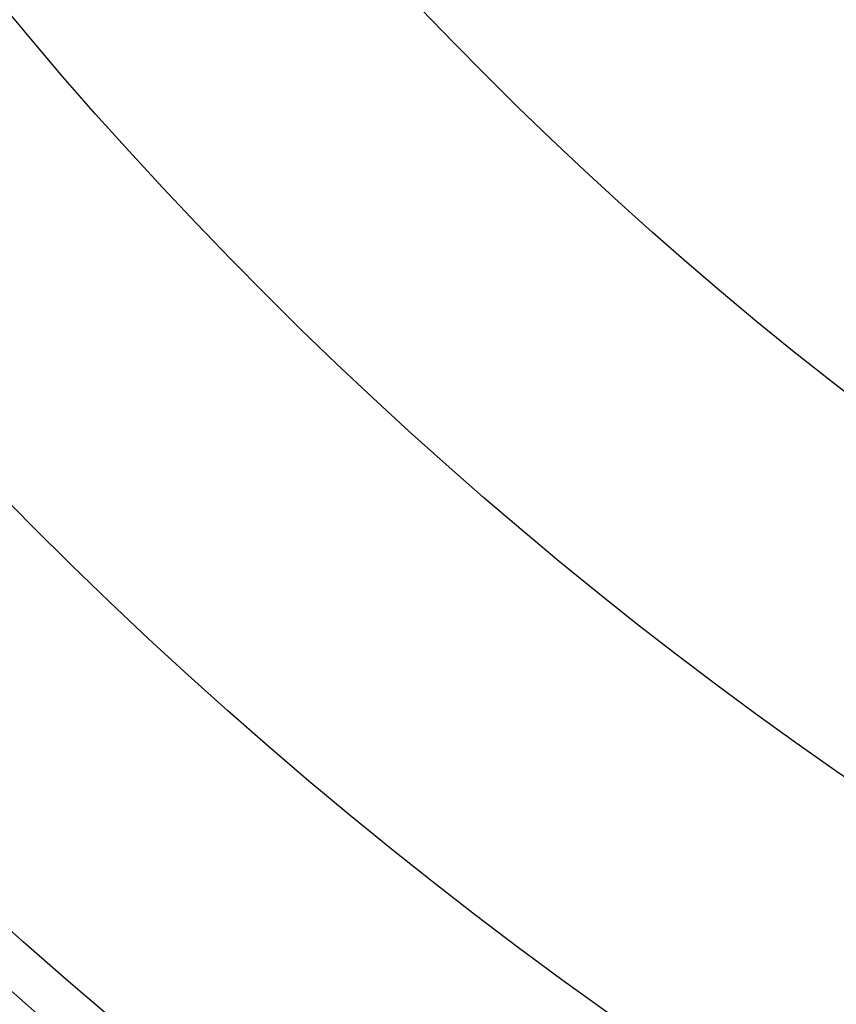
# Model space of a CAD drawing. Header units: millimetres. Extents: x -81 to 429, y -255 to 255.
# Tile 40 of 256: x 30 to 67, y -165 to -121. Entities that reach past the tile are written whole.
import ezdxf

# ---------------------------------------------------------------- set-up
doc = ezdxf.new("R2010")
doc.units = ezdxf.units.MM
doc.layers.add('Flora Ø50', color=5, linetype='Continuous', true_color=0x0000ff)

msp = doc.modelspace()

# ---------------------------------------------------------------- linework, layer by layer
at = {"layer": 'Flora Ø50'}
for centre, radius in [((174, 0, 374.187), 254.918), ((174, 0, 355.325), 240.858), ((174, 0, 345.703), 240.505), ((174, 0, 390), 237.5), ((174, 0, 170), 203.108), ((174, 0, 214.058), 188.137), ((174, 0), 174), ((174, 0, 22), 155.54)]:
    msp.add_circle(centre, radius, dxfattribs=at)
at = {"layer": 'Flora Ø50', "extrusion": (0, 0, -1)}
for centre, radius, start, end in [((-174, 0, -390), 223.067, 0, 270), ((-174, 0, -388.584), 219.195, 0, 270), ((-174, 0, -385.004), 217.151, 0, 270), ((-174, 0, -388.584), 219.195, 270, 0), ((-174, 0, -390), 223.067, 270, 0), ((-174, 0, -385.004), 217.151, 270, 0)]:
    msp.add_arc(centre, radius, start, end, dxfattribs=at)

doc.saveas('drawing.dxf')
